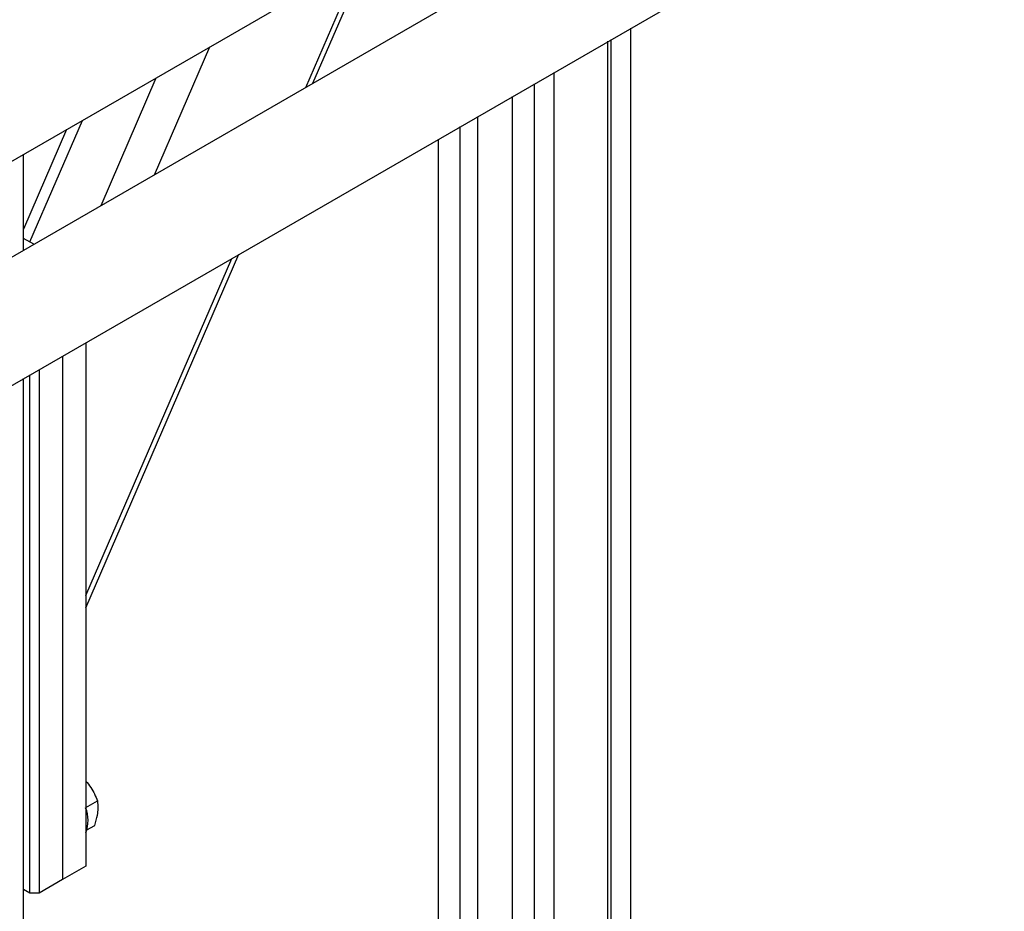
# Model space of a CAD drawing. Header units: millimetres. Extents: x 0 to 841, y 0 to 594.
# Tile 126 of 256: x 730 to 742, y 176 to 187. Entities that reach past the tile are written whole.
import ezdxf

# ---------------------------------------------------------------- set-up
doc = ezdxf.new("R2010")
doc.units = ezdxf.units.MM
doc.layers.add('TRAIT-FORT', color=4, linetype='Continuous', lineweight=25)

msp = doc.modelspace()

# ---------------------------------------------------------------- linework, layer by layer
at = {"layer": 'TRAIT-FORT', "color": 4, "linetype": 'Continuous', "lineweight": 25}
for p, q in [((718.129, 178.215), (738.967, 190.245)), ((740.898, 190.197), (724.693, 180.842)), ((725.367, 179.674), (742.204, 189.395)), ((733.729, 186.058), (734.4, 187.608)), ((733.816, 186.109), (734.488, 187.659)), ((737.669, 186.776), (737.669, 168.618)), ((737.395, 168.48), (737.395, 186.618)), ((737.429, 186.638), (737.429, 168.48)), ((731.893, 184.998), (732.564, 186.549)), ((731.244, 184.624), (731.915, 186.174)), ((736.742, 168.083), (736.742, 186.241)), ((736.501, 186.102), (736.501, 167.944)), ((736.233, 185.947), (736.233, 168.099)), ((735.814, 185.705), (735.814, 168.586)), ((730.827, 185.546), (730.304, 184.339)), ((730.381, 184.182), (731.02, 185.657)), ((735.602, 168.463), (735.602, 185.583)), ((735.333, 185.428), (735.333, 168.618)), ((730.304, 184.081), (730.304, 185.244)), ((730.43, 184.154), (730.304, 184.226)), ((731.059, 179.741), (732.918, 184.033)), ((731.059, 179.893), (732.83, 183.983)), ((731.059, 182.96), (731.059, 176.605)), ((730.776, 182.797), (730.776, 176.442)), ((730.38, 176.278), (730.38, 182.569)), ((730.493, 182.634), (730.493, 176.278)), ((730.304, 175.527), (730.304, 182.525)), ((731.059, 177.316), (731.201, 177.398)), ((731.073, 177.046), (731.167, 177.1)), ((731.059, 176.605), (730.776, 176.442)), ((730.776, 176.442), (730.493, 176.278)), ((730.38, 176.278), (730.304, 176.322)), ((730.493, 176.278), (730.38, 176.278))]:
    msp.add_line(p, q, dxfattribs=at)
msp.add_arc((730.673, 177.161), 0.414, 338.759, 21.9058, dxfattribs=at)
for points, knots in [([(731.059, 177.639), (731.08, 177.613), (731.121, 177.564), (731.167, 177.482), (731.19, 177.426), (731.201, 177.398)], [0, 0, 0, 0, 0.3506481, 0.6723489, 1, 1, 1, 1]), ([(731.167, 177.1), (731.18, 177.143), (731.201, 177.214), (731.211, 177.304), (731.208, 177.36), (731.203, 177.39), (731.201, 177.398)], [0, 0, 0, 0, 0.385549, 0.637642, 0.896546, 1, 1, 1, 1])]:
    msp.add_open_spline(points, degree=3, knots=knots, dxfattribs=at)

doc.saveas('drawing.dxf')
